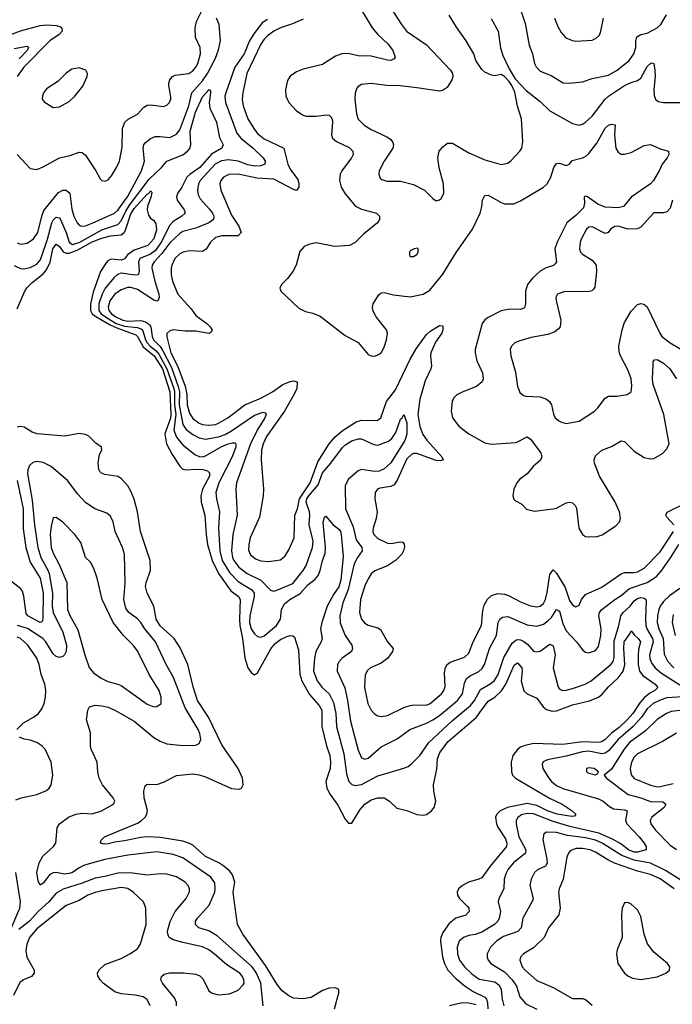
# Model space of a CAD drawing. Header units: inches. Extents: x 1305375 to 1407406, y 744550 to 841633.
# Tile 57 of 256: x 1322425 to 1326444, y 771799 to 777860. Entities that reach past the tile are written whole.
import ezdxf

# ---------------------------------------------------------------- set-up
doc = ezdxf.new("R2010")
doc.units = ezdxf.units.IN
doc.header["$MEASUREMENT"] = 0
doc.layers.add('B3727', color=7, linetype='Continuous')

msp = doc.modelspace()

# ---------------------------------------------------------------- linework, layer by layer
at = {"layer": 'B3727', "color": 5}
for points, elevation in [([(1324511, 777950), (1324595.3, 777810), (1324630, 777768.6), (1324693.5, 777710), (1324722.9, 777670), (1324737.4, 777630), (1324730, 777618.4), (1324710.2, 777609.8), (1324690, 777611.8), (1324590, 777636.5), (1324510, 777638.4), (1324448, 777652), (1324409.5, 777650.5), (1324370, 777635.3), (1324290, 777585.3), (1324170, 777555.8), (1324130, 777539.8), (1324090, 777512.4), (1324074.5, 777485.5), (1324061.2, 777430), (1324064.7, 777390), (1324081.5, 777350), (1324130, 777299.7), (1324170, 777271.8), (1324190, 777266), (1324250, 777265.3), (1324314.2, 777274.2), (1324330, 777272.7), (1324341.4, 777261.4), (1324348.2, 777248.2), (1324350.2, 777230), (1324344.2, 777150), (1324352.2, 777130), (1324376, 777110), (1324454.2, 777074.2), (1324477.2, 777050), (1324478.4, 777030), (1324468.6, 777010), (1324409.1, 776930), (1324399, 776910), (1324393.6, 776870), (1324405.2, 776830), (1324430, 776787.7), (1324492.8, 776712.8), (1324530, 776693.5), (1324621.6, 776670), (1324640.3, 776650), (1324640.2, 776630), (1324627.9, 776610), (1324541.1, 776538.9), (1324490, 776488.8), (1324455.5, 776470), (1324364.1, 776464.1), (1324250, 776487.1), (1324203.6, 776476.4), (1324175.8, 776464.2), (1324150, 776433.2), (1324127.3, 776350), (1324107.3, 776310), (1324073.8, 776266.2), (1324037.1, 776230), (1324027.7, 776207.7), (1324034, 776190), (1324143.7, 776083.7), (1324184.8, 776064.8), (1324230, 776054), (1324276, 776036), (1324430, 775916.2), (1324510, 775872.7), (1324570, 775799.6), (1324590, 775790.2), (1324610, 775789.2), (1324625.6, 775794.4), (1324650, 775810.3), (1324670, 775843.8), (1324684.4, 775890), (1324689.8, 775930), (1324683.9, 775950), (1324620.7, 776030), (1324599.3, 776070), (1324597.1, 776090), (1324602.2, 776110), (1324635.5, 776164.5), (1324650, 776179.5), (1324670, 776180.9), (1324725.9, 776165.9), (1324830, 776154.1), (1324909.3, 776170.7), (1324950, 776195.9), (1325030, 776294), (1325112.1, 776427.9), (1325214.4, 776570), (1325261.4, 776670), (1325271.7, 776710), (1325275.1, 776750), (1325290, 776778.4), (1325310, 776779.5), (1325390, 776734), (1325410, 776727.3), (1325467.5, 776727.5), (1325510, 776745.5), (1325649.7, 776830), (1325673.1, 776850), (1325696.4, 776890), (1325715.1, 776950), (1325730, 776974.8), (1325750, 776976.3), (1325790, 776961.6), (1325810, 776970.7), (1325827, 776993), (1325890, 777009.1), (1325910, 777019), (1325930, 777036.5), (1325979.8, 777100.2), (1326030, 777192.7), (1326050, 777210.2), (1326070, 777217), (1326092.1, 777212.1), (1326088, 777150), (1326096.9, 777070), (1326110, 777045.3), (1326130, 777033.4), (1326150, 777032.9), (1326190, 777043.6), (1326270, 777085.3), (1326310, 777092.2), (1326370, 777066), (1326421, 777050), (1326421.6, 777030), (1326412.4, 777010), (1326380.5, 776970), (1326365.5, 776934.5), (1326328.4, 776870), (1326310.4, 776850), (1326191.5, 776768.5), (1326142.6, 776710), (1326110, 776701.1), (1326030, 776706.9), (1325985.1, 776725.1), (1325922, 776770), (1325910, 776773.7), (1325900.8, 776770), (1325903.6, 776730), (1325897.4, 776702.6), (1325850, 776653.8), (1325793.4, 776610), (1325734.5, 776490), (1325720.9, 776450), (1325730.2, 776370), (1325723.5, 776356.5), (1325712, 776348), (1325666.8, 776333.2), (1325630, 776311.4), (1325582, 776270), (1325551.8, 776230), (1325540.1, 776190), (1325539.3, 776110), (1325532.8, 776087.2), (1325510, 776076.5), (1325442.8, 776077.2), (1325390, 776067.2), (1325310, 776027.1), (1325290, 776012.8), (1325272.7, 775990), (1325230.2, 775830), (1325230.2, 775810), (1325240.9, 775760.9), (1325274, 775686), (1325279, 775650), (1325272.9, 775630), (1325237.2, 775602.8), (1325150, 775567.8), (1325117.6, 775550), (1325097.4, 775530), (1325089.2, 775510), (1325083, 775450), (1325091, 775410), (1325130, 775358.4), (1325190, 775310.2), (1325290, 775254.8), (1325330, 775246.7), (1325482.2, 775257.8), (1325550, 775291.7), (1325570, 775278.9), (1325634.7, 775194.7), (1325640.7, 775170), (1325631.4, 775148.6), (1325587.8, 775110), (1325550, 775064.7), (1325503.8, 775030), (1325486.7, 775010), (1325468.7, 774970), (1325462.4, 774930), (1325468.8, 774908.8), (1325478.4, 774898.4), (1325517, 774877), (1325546.7, 774846.7), (1325594.4, 774834.4), (1325710, 774848.1), (1325730, 774853.8), (1325790, 774886.9), (1325810, 774890.2), (1325830, 774886.3), (1325846.3, 774870), (1325853.8, 774853.8), (1325868.8, 774730), (1325890, 774691.6), (1325910, 774679.7), (1325930, 774675.9), (1325980.7, 774679.3), (1326011.4, 774688.6), (1326095.8, 774744.2), (1326119.1, 774770), (1326124.2, 774790), (1326118, 774830), (1326090, 774894.7), (1325995.6, 775050), (1325964.9, 775130), (1325962.2, 775150), (1325970, 775176), (1326010, 775210.3), (1326070, 775232.9), (1326130, 775267), (1326150, 775263.1), (1326210, 775203.6), (1326270, 775165.3), (1326310, 775156.5), (1326330, 775159.5), (1326382.9, 775190), (1326410, 775219.3), (1326425.4, 775250), (1326392.2, 775430), (1326326.1, 775613.9), (1326322.8, 775650), (1326325.3, 775734.7), (1326326.9, 775753.1), (1326333.4, 775766.6), (1326350, 775768.9), (1326390, 775746.5), (1326428.4, 775710), (1326469.5, 775649.6)], 1120), ([(1324713.1, 777930), (1324776.1, 777830), (1324807.9, 777790), (1324930, 777704.5), (1325078.7, 777550), (1325090.3, 777530), (1325091.7, 777510), (1325085.3, 777490), (1325056.6, 777443.4), (1325033.4, 777426.6), (1325010, 777420.9), (1324870, 777441), (1324767.9, 777452.1), (1324685.4, 777454.6), (1324590, 777467.3), (1324530, 777461.3), (1324510.2, 777449.8), (1324501.6, 777438.4), (1324491.2, 777408.8), (1324489.3, 777370), (1324499.7, 777279.7), (1324510, 777248.2), (1324547, 777210), (1324590, 777184), (1324690, 777138), (1324710, 777122.4), (1324723.2, 777103.2), (1324727.4, 777090), (1324723.2, 777070), (1324669, 776990), (1324639.5, 776930), (1324635.8, 776910), (1324644.2, 776884.2), (1324656, 776876), (1324686.7, 776866.7), (1324770, 776866.5), (1324850, 776846.3), (1324917.3, 776810), (1324970, 776758.8), (1324990, 776746), (1325010, 776751), (1325020.2, 776759.8), (1325037, 776790), (1325035.1, 776850), (1325007.8, 776947.8), (1324999.8, 777010), (1325008.3, 777050), (1325030, 777077.6), (1325060.4, 777099.6), (1325090, 777099.6), (1325190, 777040.2), (1325290, 776996.9), (1325390, 776968.7), (1325430, 776976.4), (1325450, 776990.4), (1325504.2, 777050), (1325516.9, 777070), (1325523.5, 777110), (1325514.4, 777250), (1325491.4, 777328.6), (1325474.6, 777414.6), (1325456.1, 777456.1), (1325439.8, 777479.8), (1325411.2, 777511.2), (1325390, 777522.7), (1325350, 777515.1), (1325330, 777518.4), (1325290, 777536.2), (1325270, 777554.5), (1325234.7, 777610), (1325222, 777650), (1325174.9, 777730), (1325114.4, 777814.4), (1325070, 777888.7)], 1140), ([(1325510, 777923), (1325537.6, 777837.6), (1325562.7, 777702.7), (1325583.1, 777650), (1325596, 777590), (1325605.7, 777570), (1325630, 777544), (1325697.2, 777517.2), (1325771.3, 777471.3), (1325809.1, 777469.1), (1325890, 777478), (1325950, 777498.4), (1326050, 777519), (1326103.9, 777550), (1326177.4, 777610), (1326207.2, 777650), (1326220.2, 777690), (1326219.4, 777730), (1326226.2, 777753.8), (1326250, 777768.7), (1326290, 777777.8), (1326350, 777810.7), (1326372.5, 777830), (1326409.1, 777890.9)], 1160), ([(1322410, 777031.3), (1322490, 776943.7), (1322530, 776938), (1322570, 776953.6), (1322670, 777010.1), (1322735, 777025), (1322790, 777044.7), (1322810, 777042.7), (1322830, 777025.7), (1322894.3, 776930), (1322921.2, 776881.2), (1322930, 776870.6), (1322950, 776865.5), (1322970, 776874), (1322990, 776899.1), (1323021.7, 776950), (1323039.3, 776990), (1323055.2, 777075.2), (1323057.7, 777190), (1323073.1, 777230), (1323091.8, 777248.2), (1323150, 777277.7), (1323190, 777322.3), (1323210, 777334.2), (1323230, 777335.9), (1323310, 777324.9), (1323330, 777333.7), (1323346.3, 777350), (1323355.6, 777370), (1323356.1, 777383.9), (1323343, 777457), (1323342.4, 777470), (1323349.6, 777490), (1323365.1, 777510), (1323381.7, 777518.3), (1323466, 777530), (1323490, 777544.6), (1323510, 777567.2), (1323521.7, 777590), (1323537.5, 777650), (1323536.8, 777690), (1323507.8, 777750), (1323504.5, 777810), (1323512.7, 777850), (1323544.7, 777910)], 1080), ([(1322410, 776486.2), (1322430, 776479), (1322470, 776485), (1322510, 776511.1), (1322536.9, 776550), (1322561, 776650), (1322574.2, 776685.8), (1322664.3, 776795.7), (1322689.8, 776810.2), (1322710.2, 776810.2), (1322732.8, 776792.8), (1322746, 776694), (1322758.5, 776650), (1322777.7, 776610), (1322790, 776595.9), (1322803.8, 776590), (1322830, 776590.8), (1322870, 776607.3), (1323007.8, 776670), (1323030, 776688.6), (1323088.1, 776770), (1323175.7, 776930), (1323192.7, 776990), (1323185, 777070), (1323189.9, 777090), (1323198, 777102), (1323230, 777129.3), (1323259.8, 777140.2), (1323290, 777141.4), (1323350, 777134.3), (1323390, 777155.6), (1323410, 777183.2), (1323466.7, 777330), (1323485.6, 777410), (1323550, 777484.6), (1323580.5, 777530), (1323630, 777623.5), (1323650, 777674.7), (1323660.8, 777730), (1323652.6, 777830), (1323636.3, 777870)], 1060), ([(1323950, 777862.1), (1323918.3, 777841.7), (1323866.1, 777773.9), (1323839.1, 777730), (1323808, 777650), (1323750, 777568.2), (1323693.5, 777410), (1323688.6, 777388.6), (1323692.5, 777350), (1323762.4, 777162.3), (1323787.5, 777130), (1323862.5, 777070), (1323924.1, 777010), (1323936.8, 776990), (1323933.6, 776970), (1323910, 776959.6), (1323870, 776958.6), (1323830, 776967.3), (1323770, 776988.9), (1323710, 776997.8), (1323668, 776991.9), (1323628.3, 776971.7), (1323535.7, 776870), (1323526, 776850), (1323519.3, 776810), (1323523, 776783), (1323536.5, 776756.5), (1323594.4, 776694.4), (1323611.3, 776670), (1323619.5, 776650), (1323618.5, 776630), (1323590.3, 776610), (1323510, 776577.7), (1323430, 776555.3), (1323410, 776544.9), (1323350, 776487.2), (1323299.8, 776420.2), (1323252.8, 776370), (1323241.5, 776350), (1323238.9, 776330), (1323256.3, 776250), (1323280.7, 776170), (1323283.2, 776150), (1323276.3, 776130), (1323270, 776127.8), (1323250, 776134.6), (1323150, 776198.3), (1323110, 776210.9), (1323090, 776211.4), (1323050, 776198), (1323009.6, 776170), (1322980.5, 776130), (1322969.4, 776090), (1322974.1, 776070), (1322990, 776048.5), (1323016.1, 776030), (1323060.7, 776010), (1323090, 776004.2), (1323170, 776008.3), (1323200.4, 776000.4), (1323223.5, 775983.5), (1323231.5, 775970), (1323240.1, 775910), (1323248.6, 775890), (1323289.1, 775849.1), (1323305, 775825), (1323358.8, 775718.8), (1323401.5, 775601.5), (1323408.7, 775570), (1323407.8, 775490), (1323428.7, 775368.7), (1323450, 775337.9), (1323490, 775306.1), (1323530, 775286.6), (1323570, 775278.9), (1323650, 775292.7), (1323690, 775306.9), (1323730, 775328.6), (1323870, 775425.8), (1323925.1, 775445.1), (1323939, 775439), (1323942.3, 775430), (1323935, 775410), (1323887.2, 775332.8), (1323845.8, 775250), (1323760.5, 775010), (1323755.2, 774970), (1323764.8, 774810), (1323737.5, 774690), (1323729.3, 774590), (1323735.5, 774550), (1323743.8, 774530), (1323774.4, 774490), (1323824.8, 774450), (1323910.1, 774410.1), (1323970, 774347.9), (1323990, 774342.7), (1324007.5, 774347.5), (1324106.6, 774390), (1324170.6, 774470), (1324190, 774500.9), (1324227.3, 774610), (1324232.8, 774650), (1324206.9, 774750), (1324211.9, 774810), (1324209.3, 774830), (1324189, 774890), (1324193.8, 774910), (1324206.3, 774930), (1324262.8, 774997.2), (1324290, 775071.4), (1324340.9, 775130), (1324412.9, 775227.1), (1324434.1, 775245.9), (1324470, 775266.8), (1324510, 775279.8), (1324530, 775280.4), (1324604.8, 775244.8), (1324630, 775241.6), (1324695.2, 775264.8), (1324717.1, 775282.9), (1324741.6, 775318.4), (1324770, 775401.3), (1324780.7, 775410), (1324790.4, 775430.4), (1324810, 775378), (1324810, 775309.3), (1324796.3, 775270), (1324710, 775132.5), (1324670, 775094.7), (1324638.8, 775081.2), (1324610, 775078.6), (1324530, 775091.9), (1324510, 775082.9), (1324447.8, 775030), (1324430.1, 774990), (1324430.9, 774850), (1324477.5, 774737.5), (1324497.3, 774657.3), (1324531.5, 774610), (1324533.7, 774590), (1324504.2, 774550), (1324484.5, 774510), (1324448, 774352), (1324414.4, 774270), (1324397.1, 774190), (1324397.8, 774150), (1324403.9, 774130), (1324429.7, 774069.7), (1324470.2, 774010), (1324474.7, 773990), (1324467.2, 773970), (1324410.3, 773930), (1324391.6, 773910), (1324382, 773890), (1324380.2, 773850), (1324426.3, 773746.3), (1324443.1, 773670), (1324461.9, 773541.9), (1324510, 773363), (1324530, 773317), (1324550, 773308), (1324570, 773314.7), (1324650, 773384.7), (1324750, 773433.5), (1324826.6, 773490), (1324930, 773529.5), (1324970, 773549.6), (1325010, 773576.4), (1325121.1, 773670), (1325151.5, 773710), (1325163.4, 773776.6), (1325176.1, 773803.9), (1325199.2, 773820.8), (1325253.2, 773846.8), (1325273.5, 773866.5), (1325287.6, 773890), (1325318.6, 773990), (1325362.2, 774070), (1325371.4, 774150), (1325382.2, 774170), (1325398, 774182), (1325430, 774186.4), (1325550, 774135), (1325610, 774126.6), (1325650, 774139.5), (1325679.2, 774160.8), (1325699.1, 774180.9), (1325730, 774229.1), (1325750, 774218.3), (1325770, 774143.6), (1325790, 774098.6), (1325853.4, 774030), (1325890, 773980.4), (1325910, 773965.7), (1325930, 773962.7), (1325970, 773976.5), (1325990, 774001.6), (1326004.5, 774070), (1326005.9, 774110), (1325991.8, 774190), (1325996.5, 774210), (1326010.8, 774229.2), (1326090, 774291.3), (1326130, 774316.1), (1326181.1, 774358.9), (1326290, 774394.7), (1326346.6, 774433.4), (1326375.3, 774464.7), (1326433.4, 774546.6), (1326485, 774630)], 1060), ([(1324170, 777862.8), (1324105.3, 777834.7), (1324030.5, 777809.5), (1323990, 777789.9), (1323950, 777761.4), (1323930, 777740.2), (1323910.7, 777710), (1323824.4, 777530), (1323798.6, 777410), (1323795.6, 777370), (1323800.7, 777330), (1323830.1, 777250), (1323866.7, 777190), (1323890, 777160.6), (1323930, 777127.5), (1324051, 777070), (1324075.5, 776970), (1324090, 776939.3), (1324136.9, 776876.9), (1324144.8, 776850), (1324144.5, 776830), (1324130, 776808.8), (1324110, 776814.2), (1323990, 776879), (1323885.5, 776885.5), (1323770, 776908.8), (1323712.7, 776907.3), (1323679, 776890), (1323663.2, 776870), (1323657.6, 776850), (1323664.1, 776810), (1323730, 776657.7), (1323773.9, 776590), (1323788, 776550), (1323769.4, 776530.6), (1323670, 776530.4), (1323630, 776518.4), (1323599.3, 776490), (1323573.4, 776446.6), (1323550, 776433), (1323470, 776436.8), (1323431.4, 776428.6), (1323410, 776418.5), (1323381.1, 776390), (1323361.1, 776350), (1323357.7, 776330), (1323358.3, 776290), (1323366.7, 776250), (1323398.4, 776170), (1323479.9, 776079.9), (1323510, 776039.7), (1323576.5, 775990), (1323598.3, 775970), (1323610.3, 775949.7), (1323603.4, 775936.6), (1323591.1, 775928.9), (1323510, 775942.1), (1323442.8, 775942.8), (1323370, 775950.6), (1323350, 775945.7), (1323331.5, 775928.5), (1323331.5, 775908.5), (1323355.5, 775810), (1323396, 775730), (1323444, 775604), (1323453.7, 775553.7), (1323457, 775490), (1323470, 775437.2), (1323490, 775405.9), (1323530, 775376.1), (1323550, 775369.2), (1323590, 775364.6), (1323630, 775369.2), (1323650, 775376.6), (1323707.2, 775410), (1323811.7, 775490), (1323910.8, 775530), (1323982.5, 775570), (1324045.8, 775614.2), (1324090, 775633.9), (1324110, 775637.8), (1324133.4, 775630), (1324130.7, 775590), (1324112.5, 775550), (1324056.4, 775450), (1323944.9, 775295), (1323925, 775250), (1323914.5, 775210), (1323911.6, 775151.6), (1323926.7, 774970), (1323925, 774930), (1323901.6, 774798.4), (1323844.7, 774670), (1323835, 774630), (1323834.2, 774594.2), (1323846.7, 774566.7), (1323880.1, 774540.1), (1323910, 774528), (1323956.2, 774523.8), (1324030, 774534.9), (1324060.2, 774559.8), (1324083.1, 774596.9), (1324114.2, 774670), (1324120.2, 774810), (1324135.2, 774850), (1324147.6, 774910), (1324212.9, 775010), (1324261.5, 775138.5), (1324330.8, 775249.2), (1324368.1, 775291.9), (1324410, 775330.1), (1324496.3, 775383.7), (1324530, 775395.5), (1324626.4, 775393.6), (1324649.8, 775410.2), (1324683.4, 775510), (1324739.4, 775580.6), (1324830, 775770.1), (1324866.4, 775833.6), (1324930, 775921.4), (1324950, 775941.6), (1325010, 775978.2), (1325030, 775976.4), (1325031.5, 775951.5), (1325024.1, 775930), (1324985.2, 775874.8), (1324957.2, 775810), (1324954.5, 775790), (1324961.4, 775730), (1324957.1, 775710), (1324922.2, 775637.8), (1324890, 775524.8), (1324877.5, 775430), (1324890, 775356), (1324906.7, 775306.7), (1324931.2, 775271.2), (1325025.5, 775170), (1325032, 775150), (1325015.1, 775144.9), (1324990, 775147), (1324870, 775189), (1324850, 775189), (1324836.7, 775183.3), (1324810, 775157), (1324750, 775025.7), (1324730, 774996.1), (1324710, 774986.2), (1324642.8, 774977.2), (1324628.5, 774970), (1324614.3, 774950), (1324612.6, 774910), (1324625.5, 774830), (1324619.6, 774790), (1324601.6, 774730), (1324600.2, 774710), (1324605.4, 774690), (1324630, 774665.4), (1324690, 774637.7), (1324710, 774635.4), (1324770, 774645.5), (1324783.5, 774643.5), (1324792.5, 774632.5), (1324794.9, 774614.9), (1324788.7, 774590), (1324777.3, 774570), (1324739.2, 774530), (1324690, 774498.4), (1324612.9, 774467.1), (1324590, 774448.6), (1324570, 774419.1), (1324550, 774374), (1324523.3, 774290), (1324517.8, 774210), (1324530.2, 774170), (1324550, 774145.2), (1324570, 774132.4), (1324630, 774115.6), (1324646, 774106), (1324690, 774030.4), (1324723.8, 773990), (1324720.4, 773970), (1324691.7, 773930), (1324650, 773898.9), (1324584.6, 773870), (1324566.5, 773853.5), (1324552.3, 773827.7), (1324547.8, 773750), (1324569.5, 773650), (1324590, 773609.1), (1324610, 773587.2), (1324630, 773575.6), (1324650, 773571), (1324690, 773576.3), (1324790, 773626.6), (1324830, 773638.6), (1324850, 773642.2), (1324930, 773639.8), (1324952.5, 773650), (1325023.2, 773710), (1325036.8, 773730), (1325044.7, 773755.3), (1325041.1, 773838.9), (1325047.5, 773872.5), (1325058.2, 773890), (1325075, 773905), (1325165, 773935), (1325190, 773959.5), (1325218.3, 774030), (1325268.6, 774130), (1325276.3, 774223.7), (1325284.9, 774255.1), (1325306.2, 774293.8), (1325330, 774315.9), (1325370, 774327.6), (1325410, 774323.8), (1325435.6, 774315.6), (1325510, 774276.8), (1325570, 774252), (1325610, 774244.8), (1325630, 774248.9), (1325650, 774265.6), (1325662.1, 774290), (1325673.8, 774333.8), (1325690, 774445.5), (1325710, 774472.9), (1325730, 774453.8), (1325784.4, 774364.4), (1325810, 774284.9), (1325830, 774257.4), (1325850, 774245.5), (1325870, 774256.3), (1325884.2, 774290), (1325910, 774322.6), (1326010, 774367.4), (1326130, 774449.5), (1326150, 774457.2), (1326210, 774457.1), (1326230, 774461.3), (1326270, 774484.7), (1326370, 774585.1), (1326450.5, 774710)], 1080), ([(1325328.5, 777868.5), (1325371.1, 777790), (1325386.5, 777686.5), (1325400.1, 777640.1), (1325438.5, 777558.5), (1325477, 777497), (1325543.7, 777423.7), (1325630, 777356.5), (1325690, 777298.2), (1325830, 777220.2), (1325870, 777211.5), (1325890, 777216.5), (1325910, 777229.1), (1325950, 777267.1), (1326029.5, 777370.5), (1326050, 777389.4), (1326150, 777454.4), (1326190, 777473.6), (1326230, 777486.2), (1326250, 777500.2), (1326290, 777571.7), (1326314.4, 777594.4), (1326330, 777591), (1326336.9, 777550), (1326338.5, 777510), (1326330.7, 777430), (1326332.8, 777392.8), (1326340.8, 777370), (1326356.1, 777356.1), (1326390, 777350.2), (1326490, 777350.9)], 1140), ([(1325718.6, 777870), (1325738.7, 777818.7), (1325760.5, 777780.5), (1325789.1, 777749.1), (1325830, 777731.8), (1325850, 777728.9), (1325950, 777734.6), (1325974.2, 777745.8), (1325995.1, 777764.9), (1326004.4, 777790), (1326020.3, 777870)], 1180), ([(1322250, 777724.8), (1322430, 777792.1), (1322550, 777824.8), (1322591.6, 777828.4), (1322650, 777823.7), (1322675.5, 777815.5), (1322685, 777805), (1322687, 777790), (1322668.3, 777770), (1322609.6, 777730.4), (1322450, 777568.9), (1322409.7, 777510)], 1080), ([(1322390, 777682.5), (1322470, 777697.8), (1322479.3, 777690), (1322471.4, 777670), (1322420.7, 777619.3)], 1060), ([(1322390, 776347.3), (1322430, 776328.4), (1322450, 776327.2), (1322490, 776334.1), (1322530, 776355.9), (1322550, 776380.2), (1322558.8, 776401.2), (1322596.9, 776510), (1322622.5, 776610), (1322630, 776625.3), (1322650, 776643.8), (1322670, 776640.9), (1322674.6, 776634.6), (1322711.5, 776550), (1322728.9, 776490), (1322750, 776476.7), (1322790, 776488.9), (1322930, 776566.8), (1323030, 776598.8), (1323050, 776622.1), (1323078.6, 776681.4), (1323101.9, 776718.1), (1323221.4, 776878.6), (1323297.1, 776950), (1323330, 776988.7), (1323430, 777028.1), (1323458.6, 777050), (1323472.6, 777067.4), (1323479.1, 777090), (1323474.3, 777174.3), (1323508.1, 777290), (1323550, 777386.2), (1323591, 777430), (1323599.4, 777419.4), (1323600.2, 777410), (1323591.4, 777351.4), (1323595.3, 777315.3), (1323637.1, 777230), (1323655, 777135), (1323676.9, 777090), (1323669.1, 777070), (1323606.9, 777033.1), (1323533.7, 776950), (1323474.6, 776910), (1323453.5, 776890), (1323422.9, 776830), (1323396.6, 776790), (1323390.2, 776770), (1323394.5, 776750), (1323438, 776690), (1323444.7, 776670), (1323423.2, 776650), (1323370, 776617.7), (1323350, 776595.2), (1323295.9, 776490), (1323260.1, 776439.9), (1323230, 776416.8), (1323165.6, 776390), (1323157, 776370), (1323160.8, 776310), (1323155, 776290), (1323133.3, 776286.7), (1323050, 776299.9), (1323027.9, 776292.1), (1323006.2, 776273.8), (1322952, 776208), (1322931.8, 776170), (1322911.9, 776110), (1322913, 776070), (1322927, 776050), (1322952.6, 776030), (1323019.4, 775990), (1323070, 775973.3), (1323150, 775965.1), (1323175.1, 775955.1), (1323183.8, 775943.8), (1323199.3, 775890), (1323210.3, 775870), (1323228.5, 775850), (1323264.1, 775824.1), (1323281, 775801), (1323331.3, 775711.3), (1323374.8, 775590), (1323378.9, 775570), (1323377.2, 775490), (1323385.7, 775430), (1323374.1, 775334.1), (1323390.6, 775290.6), (1323430, 775243.3), (1323503.1, 775183.1), (1323530, 775170.7), (1323550, 775169.6), (1323570, 775175.7), (1323664.7, 775230), (1323709, 775250), (1323735.9, 775255.9), (1323750, 775255.1), (1323755, 775250), (1323755.5, 775230), (1323732.5, 775170), (1323651.5, 775010), (1323632.9, 774950), (1323636.2, 774910), (1323655, 774830), (1323649.7, 774730), (1323656.8, 774590), (1323670.7, 774530), (1323717.3, 774457.3), (1323770, 774401), (1323853.6, 774350), (1323868.2, 774330), (1323868.4, 774310), (1323841.5, 774190), (1323839.5, 774150), (1323850.7, 774110), (1323870, 774078.8), (1323890, 774062.2), (1323910, 774059.7), (1323930, 774067.3), (1324005.4, 774130), (1324030.7, 774169.3), (1324037.5, 774230), (1324056.1, 774263.9), (1324088.4, 774290), (1324152.4, 774327.6), (1324199.6, 774380.4), (1324244.1, 774415.9), (1324262.2, 774437.8), (1324275.9, 774470), (1324289.4, 774530), (1324305.7, 774574.3), (1324307.5, 774610), (1324293, 774767), (1324302, 774798), (1324310, 774803), (1324352.5, 774752.5), (1324390, 774724.6), (1324399.7, 774710), (1324405.4, 774690), (1324415.9, 774555.9), (1324402.8, 774410), (1324390.3, 774369.7), (1324358.2, 774321.8), (1324319.2, 774250), (1324284.6, 774150), (1324276.3, 774110), (1324287, 774050), (1324281.8, 774030), (1324248.2, 773970), (1324240.1, 773930), (1324234.8, 773850), (1324256.2, 773790), (1324286.9, 773750), (1324331, 773711), (1324356.9, 773656.9), (1324372, 773590), (1324375.4, 773510), (1324421.1, 773341.1), (1324436.9, 773216.9), (1324451.4, 773171.4), (1324470, 773152.4), (1324490, 773145), (1324530, 773152), (1324630, 773204.8), (1324790, 773253.4), (1324816.2, 773263.8), (1324839.7, 773280.3), (1324889.9, 773330.1), (1324944, 773410), (1325090, 773546.1), (1325201.2, 773638.8), (1325225.6, 773670), (1325262.7, 773737.3), (1325327.1, 773772.9), (1325348.5, 773791.5), (1325371.1, 773830), (1325405.4, 773934.6), (1325458.3, 774021.7), (1325479.4, 774040.6), (1325490, 774044.7), (1325510, 774041.9), (1325530, 774033.1), (1325554.2, 774014.2), (1325590, 773972.6), (1325608, 773968), (1325630, 773972.2), (1325690, 774016.9), (1325710, 774005.7), (1325722.7, 773950), (1325709.5, 773869.5), (1325738.9, 773758.9), (1325745.1, 773745.1), (1325755.9, 773735.9), (1325770, 773731.1), (1325790, 773732.3), (1325830, 773742.1), (1325908.3, 773770), (1325944.2, 773790), (1326064.9, 773890), (1326080.4, 773910), (1326086.3, 773933.7), (1326085.3, 774034.7), (1326115.4, 774130), (1326126.6, 774190), (1326140.4, 774210), (1326183.7, 774250), (1326210, 774283.6), (1326230, 774297.7), (1326250, 774302.9), (1326270, 774299.3), (1326280.4, 774290), (1326282.2, 774282.2), (1326278, 774170), (1326281.7, 774130), (1326287.7, 774110), (1326321.5, 774050), (1326325.9, 774030), (1326303.7, 773950), (1326305.8, 773925.8), (1326317, 773897), (1326338.4, 773870), (1326377.4, 773837.4), (1326490, 773766.2)], 1040), ([(1322410, 776079.6), (1322454.1, 776185.9), (1322468.4, 776210), (1322499.2, 776240.8), (1322570, 776296.3), (1322590, 776319.4), (1322612.5, 776367.5), (1322628.6, 776450), (1322650, 776478.2), (1322670, 776463.2), (1322691.8, 776431.8), (1322710, 776423), (1322730, 776423.3), (1322777.7, 776442.3), (1322870, 776492.1), (1322930, 776515.8), (1322983.5, 776530), (1323050, 776536.4), (1323069, 776551), (1323076.4, 776563.6), (1323110, 776665), (1323130, 776697.1), (1323210, 776786), (1323224.9, 776795.1), (1323230, 776805.7), (1323237.6, 776797.6), (1323234.8, 776774.8), (1323211.5, 776710), (1323208.8, 776688.8), (1323217, 776657), (1323230, 776639.3), (1323250, 776624.9), (1323263.4, 776603.4), (1323267.1, 776567.1), (1323250, 776511.6), (1323213.6, 776470), (1323130, 776442.2), (1323088.3, 776411.7), (1323070, 776388.5), (1323050, 776380.8), (1322990, 776386.7), (1322970, 776377.1), (1322956.4, 776363.6), (1322923.1, 776310), (1322877.3, 776182.7), (1322860.3, 776110), (1322861, 776070), (1322871.4, 776050), (1322892.7, 776032.7), (1322981.5, 775981.5), (1323022.2, 775962.3), (1323139.8, 775919.8), (1323150.2, 775910.2), (1323186, 775846), (1323251.9, 775791.9), (1323303.9, 775710), (1323349.6, 775570), (1323355.9, 775430), (1323352.8, 775407.2), (1323319.1, 775310), (1323328.3, 775250), (1323362.7, 775182.7), (1323410.9, 775110.9), (1323430, 775093.9), (1323450, 775089.7), (1323510, 775094.2), (1323551.8, 775091.8), (1323582.2, 775082.2), (1323593.8, 775070), (1323593, 775050), (1323550.8, 774970), (1323539.3, 774930), (1323541.9, 774890), (1323565.8, 774810), (1323572.4, 774690), (1323581, 774630), (1323610.1, 774530), (1323650, 774450.6), (1323725.1, 774345.1), (1323771.4, 774310), (1323782.8, 774290), (1323778.5, 774170), (1323781.4, 774130), (1323796.6, 774050), (1323811.4, 773931.4), (1323830, 773870.2), (1323850, 773840.7), (1323870, 773828), (1323890, 773838.9), (1323971.9, 773988.1), (1323999.1, 774020.9), (1324030, 774045.3), (1324070, 774063.6), (1324090, 774068.4), (1324106.5, 774066.5), (1324118, 774058), (1324141.4, 773981.4), (1324151, 773831), (1324162.1, 773790), (1324210, 773706.1), (1324270, 773637.6), (1324285, 773610), (1324285.8, 773510), (1324314.6, 773390), (1324334.2, 773330), (1324339.4, 773290), (1324336.9, 773250), (1324310.6, 773170), (1324316.9, 773130), (1324336.2, 773090), (1324385, 773025), (1324430, 772939.3), (1324450, 772914.9), (1324470, 772913.4), (1324521.7, 772998.3), (1324549.5, 773030.5), (1324590, 773056.8), (1324630, 773070.2), (1324670, 773068.9), (1324701.6, 773050), (1324747.2, 773007.2), (1324810, 772992.9), (1324870, 772966.8), (1324910, 772962.2), (1324930, 772967.2), (1324961.6, 772990), (1324976.5, 773010), (1324988.4, 773050), (1324975.8, 773110), (1324974, 773150), (1324993.4, 773246.6), (1324998.1, 773310), (1325012, 773348), (1325064.1, 773415.9), (1325235.7, 773564.3), (1325310, 773665.5), (1325350, 773690.1), (1325391.4, 773728.6), (1325418.1, 773770), (1325470, 773886.3), (1325490, 773900.2), (1325517.1, 773870), (1325519.8, 773850), (1325513.7, 773790), (1325530, 773728.8), (1325550.9, 773710.9), (1325610, 773684.3), (1325648.9, 773630), (1325670, 773614.1), (1325704.2, 773604.2), (1325730, 773606.5), (1325830, 773641.9), (1325933.5, 773666.5), (1325989.6, 773690.4), (1326012.5, 773707.5), (1326050, 773752.8), (1326110.7, 773809.3), (1326141.5, 773850), (1326151.7, 773888.3), (1326145.2, 773990), (1326148, 774030), (1326181.5, 774078.5), (1326190, 774098), (1326210.8, 774070.8), (1326234.7, 774050), (1326247.1, 774030), (1326236, 773984), (1326233.4, 773946.6), (1326233.7, 773890), (1326242.4, 773850), (1326263.2, 773823.2), (1326338.2, 773770), (1326355.5, 773750), (1326335.5, 773730), (1326306, 773714), (1326273.1, 773686.9), (1326244.6, 773655.4), (1326201.1, 773590), (1326165.7, 773550), (1326116.6, 773503.4), (1326070, 773468.5), (1326030, 773428.1), (1326010, 773415.1), (1325990, 773411.1), (1325890, 773413.9), (1325770, 773398.7), (1325590, 773403.4), (1325530.3, 773390), (1325510, 773380.8), (1325490, 773367.2), (1325460.9, 773330), (1325450.9, 773290), (1325453, 773230), (1325460.2, 773210), (1325478.2, 773190), (1325687.5, 773067.5), (1325765.2, 773030), (1325827.2, 772990), (1325850.6, 772969.4), (1325842, 772958), (1325824.4, 772955.6), (1325735.1, 772970), (1325674.8, 772990), (1325610, 773022.7), (1325550, 773035.4), (1325429, 773011), (1325384.6, 772990), (1325362.5, 772970), (1325355, 772950), (1325360.3, 772910), (1325368.7, 772890), (1325416.5, 772816.5), (1325424.7, 772790), (1325423.1, 772770), (1325322.5, 772650), (1325270, 772578.2), (1325251.4, 772568.6), (1325188.1, 772550), (1325151.1, 772530), (1325128.2, 772510), (1325119.5, 772490), (1325120.7, 772470), (1325133.6, 772450), (1325181.7, 772401.7), (1325190.2, 772390), (1325193, 772370), (1325171.8, 772348.2), (1325110, 772329.9), (1325070, 772295.8), (1325030, 772240.6), (1325018.6, 772210), (1325016.4, 772190), (1325027.7, 772090), (1325041, 772050), (1325062.5, 772010), (1325110, 771957.9), (1325168.4, 771910), (1325217.3, 771877.3), (1325290, 771842.3), (1325299.2, 771830), (1325305.3, 771810), (1325308.2, 771771.8)], 1020), ([(1326446, 776750), (1326430, 776699.6), (1326410, 776677.7), (1326390, 776672.1), (1326330, 776672), (1326250, 776582), (1326230, 776572.2), (1326170, 776571.5), (1326110, 776589.9), (1326090, 776587), (1326066.3, 776573.7), (1326049.3, 776550.7), (1326030, 776543.5), (1325950, 776584.2), (1325930, 776583.1), (1325915.3, 776570), (1325882.3, 776510), (1325875.6, 776490), (1325871.4, 776450), (1325879, 776430), (1325890, 776416.5), (1325950, 776379), (1325974.2, 776350), (1325977.7, 776310), (1325965.9, 776214.1), (1325959.1, 776200.9), (1325949, 776191), (1325932.2, 776187.8), (1325775.3, 776184.8), (1325736.3, 776170), (1325727, 776150), (1325728.7, 776131.3), (1325757.8, 776010), (1325752.9, 775970), (1325743.4, 775956.6), (1325720.7, 775939.2), (1325677.4, 775922.6), (1325575.3, 775904.7), (1325498, 775882), (1325473.4, 775870), (1325452.7, 775850), (1325445.3, 775830), (1325450.3, 775790), (1325477.7, 775690), (1325490, 775604.7), (1325505.9, 775565.8), (1325527, 775547), (1325541.7, 775541.7), (1325630, 775537.6), (1325670, 775523.6), (1325687.4, 775510), (1325699.6, 775490), (1325711.6, 775431.6), (1325722.4, 775410), (1325744.9, 775390), (1325761.8, 775381.8), (1325790, 775374), (1325870, 775388.5), (1325964.7, 775450), (1325985.4, 775470), (1326030, 775530.5), (1326050, 775542), (1326103, 775543), (1326166.3, 775553.7), (1326189.7, 775570.3), (1326194.6, 775605.4), (1326189.8, 775650), (1326170, 775705.6), (1326124.5, 775790), (1326116.4, 775816.4), (1326114.8, 775850), (1326135.2, 775950), (1326150, 775997.1), (1326190, 776064.9), (1326230, 776106.7), (1326250, 776112.2), (1326268.2, 776108.2), (1326290, 776091.7), (1326366.6, 775930), (1326380.2, 775910), (1326430, 775870.1), (1326532.2, 775812.2)], 1140), ([(1324363.8, 771770), (1324390.7, 771870), (1324389.7, 771889.7), (1324370, 771899.8), (1324330, 771898.9), (1324290, 771883.2), (1324220, 771840), (1324170, 771832.5), (1324110, 771837.3), (1324083.1, 771850), (1324042.1, 771882.1), (1324010, 771920.8), (1323937.9, 772037.9), (1323798.5, 772230), (1323765.3, 772290), (1323740.9, 772470), (1323739.9, 772490), (1323749.9, 772550), (1323735.4, 772595.4), (1323717.9, 772617.9), (1323682, 772650), (1323650.6, 772670.6), (1323570, 772708.1), (1323490, 772777.6), (1323470, 772789.5), (1323430, 772802.7), (1323290, 772826.7), (1323210, 772829.9), (1323170, 772826.7), (1323070, 772804.3), (1323010, 772798), (1322970, 772786.1), (1322944.1, 772784.1), (1322923, 772790), (1322925.6, 772810), (1322946.9, 772830), (1323150, 772914.8), (1323172.4, 772927.6), (1323197, 772950), (1323208.6, 772970), (1323212.1, 772992.1), (1323191.9, 773070), (1323188.3, 773111.7), (1323197, 773143), (1323210, 773153.4), (1323270, 773152.7), (1323310, 773165.5), (1323390, 773206.7), (1323490, 773217.6), (1323530, 773212.1), (1323570, 773198.8), (1323730, 773126.5), (1323775.9, 773124.1), (1323791.6, 773130), (1323801.1, 773150), (1323797.8, 773190), (1323769.8, 773250), (1323670, 773395.4), (1323586.9, 773566.9), (1323518.9, 773670), (1323493.3, 773753.3), (1323459.6, 773890), (1323413.4, 773993.4), (1323375.7, 774050), (1323290, 774129.4), (1323264.2, 774170), (1323250.9, 774250), (1323209.9, 774329.9), (1323200.4, 774370), (1323204.3, 774395.7), (1323231.2, 774470), (1323228.6, 774530), (1323168.9, 774708.9), (1323151.2, 774830), (1323129.1, 774909.1), (1323110, 774956.8), (1323090.4, 774990), (1323050, 775036.2), (1323030, 775047.1), (1322950, 775060.6), (1322928.7, 775068.7), (1322918.7, 775078.7), (1322912, 775092), (1322907.8, 775132.2), (1322916.2, 775183.8), (1322929.6, 775210), (1322929.4, 775229.4), (1322893.7, 775253.7), (1322850, 775297), (1322830, 775307), (1322790, 775311.8), (1322703.2, 775296.8), (1322531.6, 775311.6), (1322501.2, 775321.2), (1322451.6, 775351.6), (1322430, 775356.8), (1322410, 775351.6)], 1020), ([(1323924, 771790), (1323910.7, 771930), (1323884, 771990), (1323856.6, 772030), (1323640.7, 772220.7), (1323590, 772251.2), (1323527.8, 772270), (1323506.6, 772290), (1323507.1, 772310), (1323520.3, 772330), (1323590.6, 772410), (1323625.8, 772490), (1323629.3, 772510), (1323625.9, 772545.9), (1323601.4, 772581.4), (1323430, 772701.5), (1323370, 772721), (1323270, 772736.5), (1323090, 772717.6), (1322950, 772691.2), (1322824.4, 772655.6), (1322790, 772638.5), (1322750, 772610.6), (1322730, 772603.9), (1322700.9, 772600.9), (1322650, 772609.9), (1322630, 772609), (1322610, 772597.1), (1322570, 772544), (1322550, 772532), (1322538.4, 772558.4), (1322531, 772610), (1322544.9, 772670), (1322567.4, 772710), (1322633.3, 772770), (1322647.8, 772790), (1322655.2, 772884.8), (1322669.6, 772910), (1322725.6, 772950), (1322769.9, 772970.1), (1322810, 772976.4), (1322870, 772971.5), (1322927.8, 772990), (1323002.9, 773030), (1323009.6, 773050), (1323001.1, 773070), (1322935.5, 773150), (1322914.4, 773190), (1322906, 773230), (1322901.1, 773290), (1322865.6, 773370), (1322860.7, 773390), (1322860.7, 773470), (1322836.2, 773550), (1322844.2, 773610), (1322855.1, 773630), (1322890, 773640.9), (1322930, 773636.5), (1322970, 773627.1), (1323010, 773609.3), (1323130, 773541), (1323250, 773441.5), (1323290, 773418.4), (1323330, 773402.9), (1323410, 773393.2), (1323490, 773391.4), (1323510, 773394.3), (1323530, 773404.9), (1323539.3, 773430), (1323533.8, 773466.2), (1323524.5, 773490), (1323444.6, 773624.6), (1323371.2, 773811.2), (1323326.3, 773890), (1323261.1, 774030), (1323194.4, 774110), (1323169.9, 774150), (1323150, 774171.1), (1323096.2, 774210), (1323078, 774238), (1323066.5, 774290), (1323073.8, 774390), (1323069.8, 774570), (1323057.3, 774610), (1323012.4, 774710), (1323000.3, 774770), (1322983.5, 774803.5), (1322961.8, 774821.8), (1322887.3, 774850), (1322830, 774888.5), (1322781.1, 774941.1), (1322722, 775022), (1322618, 775110), (1322570, 775133.5), (1322530, 775140.8), (1322505.4, 775134.6), (1322484.9, 775115.1), (1322474.5, 775090), (1322472.7, 775067.3), (1322502.5, 774902.5), (1322515.3, 774750), (1322535.7, 774610), (1322555, 774550), (1322596.2, 774476.2), (1322606.1, 774450), (1322627.4, 774330), (1322624.2, 774250), (1322630.1, 774210), (1322690.3, 774090.3), (1322713, 774010), (1322710.1, 773970), (1322699.8, 773950), (1322690, 773939.5), (1322670, 773934), (1322650, 773939.9), (1322630, 773955.9), (1322585.7, 774030), (1322566.9, 774050), (1322472.7, 774112.7), (1322411.7, 774131.7)], 1040), ([(1322410, 775023.2), (1322445.9, 774850), (1322446.6, 774726.6), (1322461.5, 774610), (1322490, 774520.9), (1322550, 774422.6), (1322568.3, 774330), (1322568.2, 774171.8), (1322563.7, 774156.3), (1322550, 774148.6), (1322475.3, 774190), (1322463.9, 774203.9), (1322450.8, 774310.8), (1322441.5, 774341.5), (1322430, 774359.1), (1322282.1, 774470)], 1020), ([(1326452.4, 774750), (1326410, 774798.7), (1326404.6, 774810), (1326411.5, 774828.5), (1326550, 774895.8)], 1080), ([(1326490, 774359.2), (1326426.1, 774313.9), (1326390, 774279.3), (1326369.2, 774250.8), (1326360.3, 774230), (1326352.2, 774190), (1326350.9, 774150), (1326360.8, 774110), (1326387.5, 774050), (1326394.7, 773954.7), (1326415.4, 773910), (1326452.5, 773870)], 1060), ([(1326450, 774198.7), (1326442.1, 774150), (1326461.8, 774070)], 1080), ([(1322407.8, 773490), (1322448, 773532), (1322510, 773567.2), (1322540.7, 773590), (1322561.6, 773618.4), (1322575.1, 773650), (1322583.1, 773690), (1322585.3, 773730), (1322579.8, 773770), (1322556.8, 773830), (1322545.6, 773890), (1322531.2, 773930), (1322475, 774010), (1322430.6, 774050), (1322410, 774059.9)], 1060), ([(1326509.2, 773690.8), (1326410, 773685), (1326370, 773672), (1326326.5, 773650), (1326290, 773618.7), (1326253.3, 773566.7), (1326202.7, 773510), (1326111, 773430), (1326050, 773359.6), (1326030, 773344.9), (1326010, 773341.2), (1325930, 773356.3), (1325890, 773353), (1325790, 773326.3), (1325675.4, 773304.6), (1325648.8, 773291.2), (1325643.1, 773276.9), (1325647.1, 773250), (1325682.9, 773190), (1325699.7, 773170), (1325730, 773146), (1325770, 773128), (1325990, 773063.9), (1326017.3, 773050), (1326056.6, 773016.6), (1326082, 773002), (1326150, 772996.3), (1326166.7, 772990), (1326156.1, 772930), (1326164.1, 772910), (1326239.8, 772830), (1326270.9, 772790), (1326282.8, 772770), (1326284, 772750), (1326230, 772735.1), (1326210, 772735.3), (1326174.9, 772750), (1326126.5, 772786.5), (1326075.9, 772815.9), (1325992, 772852), (1325813.6, 772893.6), (1325710, 772923.2), (1325590, 772970.6), (1325550, 772973.8), (1325514.9, 772965.1), (1325491.8, 772948.2), (1325482.7, 772930), (1325481.6, 772910), (1325499.3, 772830), (1325541, 772750), (1325540.1, 772730), (1325466.3, 772670), (1325434, 772630), (1325418.7, 772601.3), (1325409.3, 772569.3), (1325406.7, 772510), (1325376.2, 772450), (1325372.2, 772430), (1325385.8, 772370), (1325378.6, 772330), (1325370, 772311.3), (1325348.4, 772290), (1325270, 772242.6), (1325230, 772229.2), (1325190, 772223.2), (1325158, 772210), (1325132.1, 772187.9), (1325118.6, 772150), (1325120.1, 772110), (1325133.9, 772070), (1325164, 772030), (1325210, 771986.3), (1325254.5, 771954.5), (1325350, 771937.9), (1325377.5, 771917.5), (1325390.7, 771890), (1325395.5, 771830), (1325405.8, 771790)], 1040), ([(1326490, 773606.9), (1326437.8, 773602.2), (1326407.6, 773590), (1326350, 773553), (1326278.1, 773481.9), (1326180.6, 773410), (1326147.1, 773370), (1326070, 773246.4), (1326024.7, 773210), (1326038.4, 773190), (1326171.3, 773090), (1326250, 773069.3), (1326310, 773046.5), (1326384.9, 773044.9), (1326403.7, 773030), (1326393.7, 773010), (1326318, 772950), (1326307.8, 772930), (1326311.8, 772910), (1326340.2, 772870), (1326430, 772779.2), (1326470, 772752.6)], 1060), ([(1322401.8, 773058.2), (1322433.2, 773070), (1322530, 773090.2), (1322590, 773116), (1322606.3, 773130), (1322617.7, 773150), (1322628.4, 773210), (1322619.1, 773290), (1322581.5, 773370), (1322562, 773390), (1322530, 773409.8), (1322490, 773424.5), (1322451.8, 773431.8), (1322424.1, 773444.1)], 1060), ([(1326470, 773468.2), (1326383.3, 773416.7), (1326230, 773341), (1326210, 773321.1), (1326191.9, 773290), (1326183.6, 773250), (1326190.6, 773210.6), (1326210, 773188.7), (1326310, 773147.4), (1326350, 773137.7), (1326370, 773138.7), (1326450, 773157.8)], 1080), ([(1326513.7, 772553.7), (1326402.3, 772622.3), (1326310, 772667.4), (1326210, 772686), (1326134.1, 772714.1), (1326011.6, 772790), (1325970, 772809), (1325910, 772824.5), (1325798.7, 772838.7), (1325730, 772856.3), (1325670, 772858.5), (1325652.1, 772847.9), (1325647.5, 772812.5), (1325671.5, 772691.5), (1325672.4, 772667.6), (1325663.6, 772650), (1325614.3, 772625.7), (1325595.5, 772610), (1325573.8, 772570), (1325566.6, 772530), (1325586.2, 772450), (1325583.5, 772436.5), (1325522.6, 772330), (1325513, 772270), (1325492.3, 772247.7), (1325404.5, 772215.5), (1325363, 772190), (1325324.6, 772150), (1325304.1, 772110), (1325303.2, 772090), (1325310, 772070.5), (1325326, 772050), (1325410, 771998.5), (1325458.1, 771950), (1325483.6, 771910), (1325505.4, 771845.4), (1325542.5, 771802.5), (1325610, 771768.5)], 1060), ([(1326454.9, 772510), (1326370, 772570.7), (1326310, 772597.3), (1326230, 772617.9), (1326087.9, 772667.9), (1326047.3, 772687.3), (1325970, 772736.4), (1325938.5, 772750), (1325890, 772758.4), (1325850, 772757.5), (1325815.4, 772744.6), (1325803.8, 772730), (1325795.3, 772704.7), (1325772.7, 772570), (1325746.5, 772510), (1325742.7, 772490), (1325753, 772390), (1325745.8, 772350), (1325682, 772270), (1325655.5, 772210), (1325590, 772146), (1325527, 772110), (1325508.9, 772090), (1325505.5, 772070), (1325520.2, 772030), (1325536.9, 772010), (1325610, 771944.7), (1325710, 771903.2), (1325830, 771834.3), (1325890, 771834.2), (1325910, 771828.4), (1325950, 771793)], 1080), ([(1322370, 772262), (1322425.1, 772390), (1322429.5, 772430), (1322400.6, 772610)], 1060), ([(1323391.3, 771790), (1323389.8, 771810), (1323378.3, 771838.3), (1323303.8, 771930), (1323294.7, 771950), (1323298, 771970), (1323315.2, 771984.8), (1323347.4, 771992.6), (1323432.8, 771992.8), (1323510, 771985), (1323534.5, 771974.5), (1323554.5, 771954.5), (1323590, 771882.3), (1323610, 771867.3), (1323650, 771857.9), (1323716, 771864), (1323770, 771886.5), (1323801.1, 771919), (1323806.2, 771930), (1323805, 771950), (1323796.3, 771970), (1323780.3, 771990), (1323701.1, 772041.1), (1323623.1, 772110), (1323590, 772133.6), (1323550, 772152.7), (1323430, 772178.7), (1323370, 772196.1), (1323345.3, 772210), (1323336.1, 772230), (1323335.9, 772250), (1323351.4, 772308.6), (1323381.5, 772370), (1323450.7, 772450), (1323470.6, 772490.6), (1323469.8, 772510), (1323461.6, 772530), (1323444.8, 772550), (1323390, 772583.2), (1323330, 772601), (1323290, 772602), (1323210, 772593.4), (1323107.8, 772607.8), (1323030, 772606.7), (1322950, 772585.6), (1322890, 772575.5), (1322810, 772544.1), (1322692.8, 772507.2), (1322650, 772483.7), (1322603.9, 772430), (1322537.7, 772370), (1322484.8, 772310), (1322420.1, 772259.9)], 1060), ([(1323228.6, 771790), (1323210, 771827.6), (1323184.2, 771844.2), (1323135.5, 771855.5), (1323050, 771862.5), (1323010, 771875.5), (1322939.1, 771930), (1322919.7, 771950), (1322906.5, 771973.5), (1322904, 771990), (1322913, 772010), (1322950, 772044.6), (1323050, 772081.3), (1323103.6, 772110), (1323150, 772141.1), (1323169.1, 772170.9), (1323203.7, 772290), (1323201.6, 772390), (1323186.4, 772430), (1323124.4, 772490), (1323090, 772512.5), (1323050, 772517), (1322930, 772498.4), (1322890, 772487.9), (1322845.2, 772470), (1322790, 772438.2), (1322710, 772406.9), (1322530, 772263.4), (1322484.4, 772210), (1322468.3, 772170), (1322462.3, 772130), (1322468.5, 772088.5), (1322512.9, 772010), (1322514.6, 771990), (1322496.4, 771970), (1322448, 771950), (1322425.9, 771934.1), (1322386.7, 771853.3)], 1080), ([(1325235.8, 771795.8), (1325190, 771805.8), (1325150, 771807.4), (1325072.4, 771790)], 1020)]:
    msp.add_lwpolyline(points, dxfattribs=dict(at, elevation=elevation))
for points, elevation in [([(1322790, 777563.1), (1322745.2, 777554.8), (1322710, 777530.9), (1322659.5, 777480.5), (1322590, 777433.7), (1322571.6, 777410), (1322564.4, 777390), (1322563.7, 777370), (1322574.7, 777354.7), (1322630, 777319.5), (1322670, 777323.5), (1322730, 777356.1), (1322764.7, 777390), (1322814.3, 777450), (1322839.7, 777510), (1322843, 777530), (1322831.6, 777550)], 1120), ([(1324874, 776454), (1324854, 776450), (1324830, 776438), (1324824.7, 776430), (1324824.7, 776410), (1324830, 776402), (1324850, 776402), (1324870, 776414), (1324878, 776430), (1324878, 776450)], 1140), ([(1322650, 774796.2), (1322630, 774792.7), (1322618, 774742), (1322613.2, 774690), (1322618.9, 774610), (1322630, 774576.9), (1322667, 774507), (1322714.8, 774394.8), (1322718.8, 774230), (1322733.1, 774193.1), (1322783.2, 774103.2), (1322825.5, 773950), (1322852.3, 773872.3), (1322878.9, 773838.9), (1322926.3, 773806.3), (1322966.7, 773786.7), (1323030, 773770.2), (1323050, 773760.7), (1323210, 773646), (1323250, 773629.2), (1323270, 773631.7), (1323295.1, 773650), (1323296.2, 773690), (1323284, 773730), (1323222.5, 773830), (1323150, 773974.5), (1323123.5, 774010), (1323064.1, 774070), (1322999.8, 774150), (1322932.2, 774290), (1322901.2, 774421.2), (1322882, 774482), (1322860.4, 774520.4), (1322829.7, 774549.8), (1322801.2, 774641.2), (1322764.7, 774690), (1322690, 774767.1)], 1060), ([(1325930, 773254.5), (1325914.8, 773250), (1325915.5, 773230), (1325930, 773221.1), (1325970, 773210.7), (1325982.7, 773217.3), (1325989.3, 773230), (1325962.7, 773250)], 1060), ([(1326170, 772424.7), (1326150, 772423.7), (1326136, 772390), (1326131.5, 772350), (1326134.4, 772210), (1326104.8, 772135.2), (1326100.2, 772110), (1326109.4, 772050), (1326150.2, 771990), (1326170, 771973.2), (1326198.8, 771958.8), (1326250, 771952.4), (1326350, 771967.1), (1326403.7, 771990), (1326426.6, 772010), (1326429.4, 772030), (1326414.5, 772050), (1326330, 772118.9), (1326291.5, 772171.5), (1326269.8, 772229.8), (1326250, 772339.3), (1326230, 772381.3), (1326190, 772416)], 1120)]:
    msp.add_lwpolyline(points, close=True, dxfattribs=dict(at, elevation=elevation))

doc.saveas('drawing.dxf')
